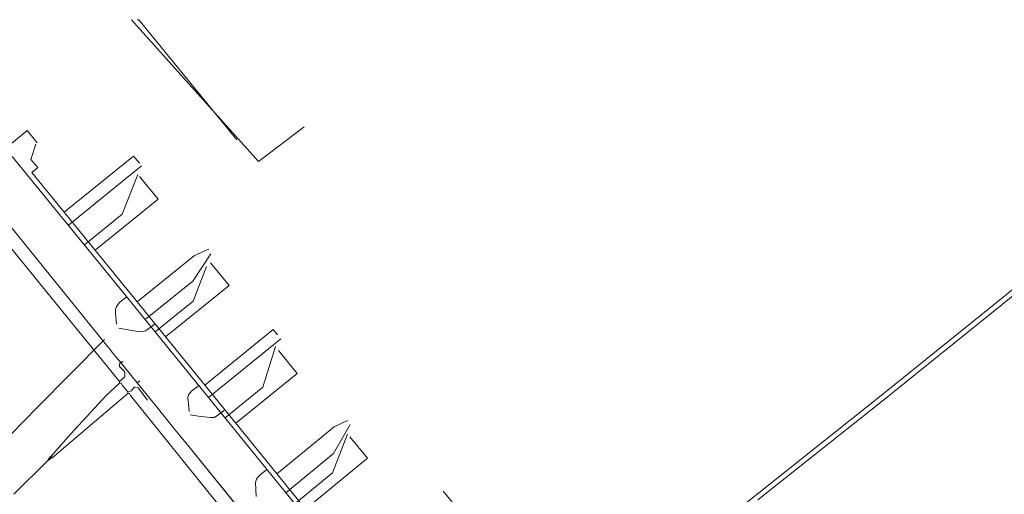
# Model space of a CAD drawing. Header units: metres. Extents: x 92810 to 93633, y 464687 to 465459.
# Tile 201 of 256: x 93221 to 93296, y 465151 to 465187. Entities that reach past the tile are written whole.
import ezdxf
from ezdxf.lldxf.tags import DXFTag

# ---------------------------------------------------------------- set-up
doc = ezdxf.new("R2010")
doc.units = ezdxf.units.M
for name, color, linetype, lineweight, transparency in [('B-OI-KL-DATA_KPN-G', 90, 'SI_B_DATA_KPN', 18, 0.4), ('B-OI-KL-DATA_ZIGGO BV-G', 90, 'SI_B_DATA_ZIGGO', 18, 0.4), ('B-OI-KL-ET_LS_LIANDER-G', 190, 'SI_B_ET_LS_LIANDER', 18, 0.4), ('B-OI-KL-GAS_LD_LIANDER-G', 30, 'SI_B_GAS_LD_LIANDER', 18, 0.4), ('B-WE-KL-WARMTENET-G', 80, 'KL-WARMTENET-N', 18, 0.4)]:
    doc.layers.add(name, color=color, linetype=linetype, lineweight=lineweight, transparency=transparency)
doc.styles.get("Standard").update_dxf_attribs({"font": 'isocp.shx'})
tags = doc.linetypes.add('KL-WARMTENET-N', pattern='A,7,-1.5,["WN",Standard,S=1,R=0,X=-0.3,Y=-0.5],-3', length=11.5).pattern_tags.tags
tags[6] = DXFTag(74, 10)
doc.linetypes.add('SI_B_DATA_KPN', pattern='A,5,-2,["KPN",Standard,S=1.5,R=0,X=-0.51,Y=-0.75],-8', length=15)
doc.linetypes.add('SI_B_DATA_ZIGGO', pattern='A,5,-2,["ZIGGO",Standard,S=1.5,R=0,X=-0.51,Y=-0.75],-9', length=16)
doc.linetypes.add('SI_B_ET_LS_LIANDER', pattern='A,5,-2,["LI-LS",Standard,S=1.5,R=0,X=-0.51,Y=-0.75],-10', length=17)
doc.linetypes.add('SI_B_GAS_LD_LIANDER', pattern='A,5,-2,["LI-G-LD",Standard,S=1.5,R=0,X=-0.51,Y=-0.75],-11', length=18)

msp = doc.modelspace()

# ---------------------------------------------------------------- linework, layer by layer
at = {"layer": 'B-OI-KL-DATA_KPN-G', "flags": 128}
msp.add_lwpolyline([(93237.25, 465177.679), (93229.75, 465186.893), (93229.607, 465186.893)], dxfattribs=at)
at = {"layer": 'B-OI-KL-DATA_ZIGGO BV-G'}
msp.add_line((93227.168, 465162.081), (93227.538, 465161.625), dxfattribs=at)
at = {"layer": 'B-OI-KL-DATA_ZIGGO BV-G', "flags": 128}
for points in [[(93218.86, 465172.327), (93227.168, 465162.081)], [(93227.538, 465161.625), (93227.657, 465161.478)], [(93227.657, 465161.478), (93227.886, 465161.195)], [(93227.886, 465161.195), (93227.961, 465161.103)], [(93227.961, 465161.103), (93228.331, 465160.647)], [(93228.331, 465160.647), (93228.635, 465160.272)], [(93228.635, 465160.272), (93229.614, 465159.065)], [(93229.614, 465159.065), (93229.807, 465159.225)], [(93229.614, 465159.065), (93230.712, 465157.711)], [(93230.712, 465157.711), (93231.082, 465157.255)], [(93231.082, 465157.255), (93231.292, 465156.995)], [(93231.292, 465156.995), (93231.505, 465156.733)], [(93231.505, 465156.733), (93231.571, 465156.652)], [(93231.571, 465156.652), (93231.875, 465156.277)], [(93231.875, 465156.277), (93232.087, 465156.016)], [(93232.087, 465156.016), (93232.484, 465155.526)], [(93232.484, 465155.526), (93232.854, 465155.07)], [(93232.854, 465155.07), (93233.462, 465154.32)], [(93233.462, 465154.32), (93251.999, 465131.461), (93250.839, 465130.517), (93257.583, 465122.198)], [(93233.462, 465154.32), (93234.002, 465153.654)], [(93234.002, 465153.654), (93238.096, 465148.606)]]:
    msp.add_lwpolyline(points, dxfattribs=at)
at = {"layer": 'B-OI-KL-ET_LS_LIANDER-G'}
for p, q in [((93229.179, 465186.893), (93238.893, 465176.036)), ((93238.893, 465176.036), (93242.393, 465178.679)), ((93221.964, 465157.179), (93227.107, 465162.393)), ((93216.964, 465152.107), (93221.964, 465157.179))]:
    msp.add_line(p, q, dxfattribs=at)
at = {"layer": 'B-OI-KL-GAS_LD_LIANDER-G', "flags": 128}
for points in [[(93218.964, 465170.393), (93219.179, 465170.393), (93219.25, 465170.25), (93228.25, 465159.179)], [(93228.25, 465159.179), (93228.679, 465159.536), (93228.679, 465159.893), (93228.607, 465159.964), (93228.25, 465160.321), (93228.25, 465160.536), (93228.393, 465160.679), (93228.536, 465160.679)], [(93228.25, 465159.179), (93228.25, 465159.036)], [(93228.25, 465159.036), (93227.25, 465158.107), (93224.536, 465155.179), (93223.036, 465153.464)], [(93228.25, 465159.036), (93228.393, 465159.036), (93228.464, 465158.893), (93228.893, 465158.393)], [(93228.893, 465158.393), (93229.179, 465158.464), (93229.393, 465158.75), (93229.464, 465158.75), (93229.679, 465158.679), (93230.393, 465157.75)], [(93228.893, 465158.393), (93228.893, 465158.25)], [(93228.893, 465158.25), (93223.107, 465153.321)], [(93228.893, 465158.25), (93229.036, 465158.25), (93229.107, 465158.107), (93238.821, 465146.036), (93238.964, 465146.036)], [(93222.75, 465153.107), (93220.179, 465150.536)], [(93222.821, 465153.25), (93222.75, 465153.107)], [(93222.893, 465153.179), (93222.75, 465153.107)], [(93222.893, 465153.321), (93222.821, 465153.25)], [(93222.821, 465153.25), (93222.893, 465153.179)], [(93222.964, 465153.393), (93222.893, 465153.321)], [(93222.893, 465153.321), (93222.964, 465153.25)], [(93222.964, 465153.25), (93222.893, 465153.179)], [(93223.036, 465153.464), (93222.964, 465153.393)], [(93222.964, 465153.393), (93223.036, 465153.321)], [(93223.036, 465153.321), (93222.964, 465153.25)], [(93223.036, 465153.464), (93223.107, 465153.321)], [(93223.036, 465153.321), (93223.107, 465153.321)]]:
    msp.add_lwpolyline(points, dxfattribs=at)
at = {"layer": 'B-WE-KL-WARMTENET-G'}
for points in [[(93219.998, 465177.417), (93221.202, 465178.398)], [(93221.202, 465178.398), (93221.965, 465177.461)], [(93221.858, 465177.347), (93221.485, 465176.194)], [(93228.436, 465166.131), (93220.049, 465176.424)], [(93224.034, 465172.135), (93229.329, 465176.45)], [(93229.329, 465176.45), (93229.784, 465175.891)], [(93222.005, 465175.557), (93221.485, 465176.194)], [(93224.347, 465171.15), (93229.933, 465175.702)], [(93221.549, 465175.185), (93222.005, 465175.557)], [(93229.182, 465165.814), (93221.549, 465175.185)], [(93228.458, 465171.991), (93229.665, 465175.03)], [(93231.21, 465173.136), (93229.802, 465174.87)], [(93226.4, 465169.23), (93231.21, 465173.136)], [(93295.825, 465165.08), (93305.154, 465172.716)], [(93295.912, 465165.641), (93305.219, 465173.263)], [(93225.571, 465169.647), (93228.458, 465171.991)], [(93233.863, 465166.867), (93235.251, 465168.96)], [(93234.014, 465168.838), (93235.099, 465169.309)], [(93229.622, 465165.272), (93234.014, 465168.838)], [(93236.647, 465166.534), (93235.238, 465168.267)], [(93233.894, 465165.322), (93234.915, 465167.995)], [(93230.232, 465163.917), (93233.863, 465166.867)], [(93239.147, 465152.928), (93228.436, 465166.131)], [(93231.795, 465162.594), (93236.647, 465166.534)], [(93228.148, 465165.097), (93228.023, 465164.918)], [(93228.296, 465165.255), (93228.148, 465165.097)], [(93228.819, 465165.659), (93228.296, 465165.255)], [(93239.891, 465152.615), (93229.182, 465165.814)], [(93230.999, 465162.971), (93233.894, 465165.322)], [(93286.575, 465158.107), (93295.912, 465165.641)], [(93227.967, 465164.698), (93227.959, 465164.416)], [(93227.959, 465164.416), (93228.029, 465163.557)], [(93228.023, 465164.918), (93227.967, 465164.698)], [(93286.521, 465157.577), (93295.825, 465165.08)], [(93230.985, 465163.592), (93230.4, 465163.154)], [(93229.798, 465162.98), (93228.216, 465163.263)], [(93230.035, 465162.996), (93229.798, 465162.98)], [(93230.241, 465163.058), (93230.035, 465162.996)], [(93230.4, 465163.154), (93230.241, 465163.058)], [(93234.787, 465158.906), (93240.02, 465163.156)], [(93240.02, 465163.156), (93240.36, 465162.738)], [(93235.071, 465157.953), (93240.6, 465162.443)], [(93239.245, 465158.743), (93240.193, 465161.854)], [(93241.86, 465159.801), (93240.432, 465161.559)], [(93237.158, 465155.983), (93241.86, 465159.801)], [(93233.774, 465158.438), (93233.54, 465158.145)], [(93234.332, 465158.864), (93233.774, 465158.438)], [(93236.342, 465156.386), (93239.245, 465158.743)], [(93233.54, 465158.145), (93233.495, 465157.929)], [(93233.495, 465157.929), (93233.563, 465157.206)], [(93277.138, 465150.109), (93286.521, 465157.577)], [(93277.205, 465150.648), (93286.575, 465158.107)], [(93233.563, 465157.206), (93233.596, 465156.872)], [(93236.325, 465157.01), (93235.766, 465156.571)], [(93234.313, 465156.526), (93233.668, 465156.616)], [(93235.203, 465156.412), (93234.313, 465156.526)], [(93235.519, 465156.426), (93235.203, 465156.412)], [(93235.766, 465156.571), (93235.519, 465156.426)], [(93244.687, 465155.691), (93245.722, 465156.198)], [(93240.315, 465152.093), (93244.687, 465155.691)], [(93244.632, 465153.65), (93245.926, 465155.881)], [(93244.567, 465152.168), (93245.72, 465155.154)], [(93247.245, 465153.299), (93245.891, 465154.944)], [(93240.993, 465150.655), (93244.632, 465153.65)], [(93242.504, 465149.397), (93247.245, 465153.299)], [(93239.012, 465151.994), (93239.544, 465152.44)], [(93247.422, 465142.738), (93239.147, 465152.928)], [(93247.477, 465143.272), (93239.891, 465152.615)], [(93238.667, 465151.433), (93238.739, 465151.684)], [(93238.739, 465151.684), (93238.866, 465151.873)], [(93238.866, 465151.873), (93239.012, 465151.994)], [(93241.688, 465149.799), (93244.567, 465152.168)], [(93238.736, 465150.368), (93238.667, 465151.433)], [(93255.966, 465147.234), (93253.046, 465150.773)], [(93267.815, 465143.175), (93277.205, 465150.648)]]:
    msp.add_lwpolyline(points, dxfattribs=at)

doc.saveas('drawing.dxf')
